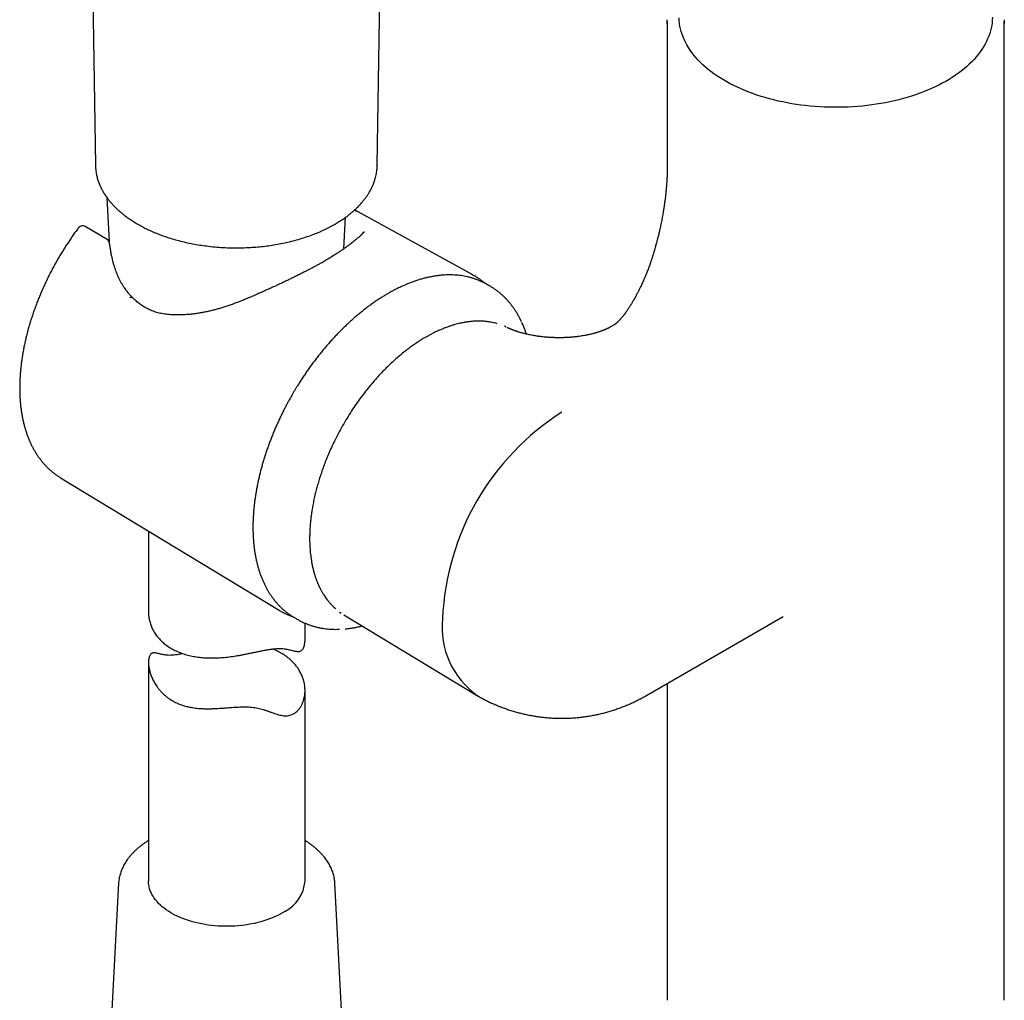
# Model space of a CAD drawing. Header units: millimetres. Extents: x 8 to 1020, y 12 to 2158.
# Tile 10 of 23: x 780 to 875, y 649 to 743. Entities that reach past the tile are written whole.
import ezdxf

# ---------------------------------------------------------------- set-up
doc = ezdxf.new("R2010")
doc.units = ezdxf.units.MM

msp = doc.modelspace()

# ---------------------------------------------------------------- linework, layer by layer
at = {"color": 7, "linetype": 'Continuous', "lineweight": 30}
for p, q in [((814.63, 729.126), (816.124, 831.535)), ((786.527, 803.938), (787.619, 729.127)), ((842.413, 742.874), (842.413, 728.911)), ((874.713, 649.26), (874.713, 742.874)), ((814.627, 729.126), (814.625, 729.091)), ((788.712, 726.02), (788.937, 721.772)), ((823.777, 718.602), (812.456, 724.819)), ((811.436, 721.103), (811.596, 724.122)), ((788.733, 722.002), (786.645, 723.236)), ((824.989, 717.76), (824.805, 717.857)), ((825.29, 717.594), (824.989, 717.76)), ((826.836, 713.679), (826.828, 713.683)), ((826.974, 713.596), (826.829, 713.682)), ((828.481, 714.038), (828.484, 714.033)), ((837.324, 713.807), (836.92, 713.574)), ((837.327, 713.803), (837.323, 713.8)), ((819.832, 712.932), (819.279, 712.629)), ((830.744, 712.635), (830.738, 712.635)), ((833.851, 712.691), (833.819, 712.687)), ((784.269, 699.163), (805.223, 686.462)), ((792.704, 694.05), (792.704, 686.297)), ((811.01, 686.279), (811.178, 686.186)), ((811.413, 686.034), (824.125, 678.329)), ((806.558, 685.833), (806.852, 685.655)), ((807.704, 683.635), (807.704, 685.219)), ((840.373, 678.27), (853.507, 685.853)), ((811.56, 684.674), (811.54, 684.672)), ((792.704, 681.469), (792.704, 660.501)), ((842.413, 679.448), (842.413, 649.26)), ((807.704, 660.501), (807.704, 678.756)), ((789.838, 660.294), (788.582, 636.636)), ((789.839, 660.301), (789.838, 660.294)), ((811.826, 636.636), (810.57, 660.294)), ((810.57, 660.287), (810.57, 660.294))]:
    msp.add_line(p, q, dxfattribs=at)
at = {"color": 7, "linetype": 'Continuous', "lineweight": 30, "flags": 128}
for points in [[(842.416, 742.692), (842.414, 742.771), (842.416, 743.043)], [(873.572, 743.286), (873.563, 743.023), (873.541, 742.76), (873.504, 742.498), (873.454, 742.237), (873.391, 741.976), (873.313, 741.717), (873.222, 741.46), (873.118, 741.204), (873, 740.95), (872.869, 740.698), (872.724, 740.448), (872.567, 740.202), (872.396, 739.958), (872.213, 739.717), (872.018, 739.479), (871.81, 739.245), (871.589, 739.015), (871.357, 738.789), (871.113, 738.567), (870.858, 738.349), (870.591, 738.136), (870.313, 737.928), (870.024, 737.724), (869.724, 737.526), (869.415, 737.333), (869.095, 737.146), (868.766, 736.964), (868.427, 736.788), (868.079, 736.619), (867.722, 736.455), (867.357, 736.298), (866.984, 736.147), (866.603, 736.003), (866.215, 735.865), (865.82, 735.735), (865.418, 735.611), (865.009, 735.494), (864.595, 735.385), (864.175, 735.283), (863.75, 735.188), (863.32, 735.101), (862.886, 735.022), (862.448, 734.95), (862.006, 734.886), (861.561, 734.829), (861.113, 734.781), (860.663, 734.74), (860.211, 734.707), (859.758, 734.682), (859.303, 734.665), (858.848, 734.656), (858.392, 734.655), (857.937, 734.662), (857.482, 734.677), (857.028, 734.7), (856.576, 734.731), (856.125, 734.77), (855.677, 734.816), (855.231, 734.871), (854.789, 734.933), (854.35, 735.003), (853.914, 735.081), (853.484, 735.166), (853.057, 735.259), (852.636, 735.359), (852.22, 735.466), (851.81, 735.581), (851.407, 735.703), (851.01, 735.832), (850.62, 735.968), (850.237, 736.11), (849.862, 736.259), (849.494, 736.415), (849.136, 736.577), (848.786, 736.745), (848.445, 736.92), (848.113, 737.1), (847.791, 737.286), (847.478, 737.477), (847.176, 737.674), (846.885, 737.876), (846.604, 738.084), (846.335, 738.296), (846.076, 738.512), (845.829, 738.733), (845.594, 738.958), (845.371, 739.187), (845.16, 739.421), (844.961, 739.657), (844.775, 739.897), (844.601, 740.14), (844.44, 740.386), (844.293, 740.635), (844.158, 740.886), (844.037, 741.14), (843.929, 741.395), (843.835, 741.653), (843.754, 741.912), (843.687, 742.172), (843.633, 742.433), (843.594, 742.695), (843.568, 742.957), (843.556, 743.22)], [(874.71, 743.053), (874.713, 742.84), (874.71, 742.697)], [(823.606, 718.693), (823.83, 718.573), (823.958, 718.499)], [(806.393, 685.937), (806.484, 685.879), (806.558, 685.833)], [(805.778, 657.604), (805.557, 657.468), (805.326, 657.338), (805.085, 657.214), (804.836, 657.096), (804.578, 656.984), (804.312, 656.878), (804.038, 656.78), (803.757, 656.688), (803.469, 656.603), (803.176, 656.526), (802.877, 656.456), (802.573, 656.393), (802.265, 656.338), (801.952, 656.291), (801.637, 656.251), (801.319, 656.219), (800.999, 656.196), (800.677, 656.18), (800.355, 656.172), (800.032, 656.172), (799.71, 656.181), (799.388, 656.197), (799.068, 656.221), (798.75, 656.253), (798.435, 656.293), (798.123, 656.341), (797.815, 656.397), (797.511, 656.46), (797.213, 656.531), (796.92, 656.609), (796.633, 656.694), (796.352, 656.786), (796.079, 656.885), (795.813, 656.991), (795.556, 657.103), (795.307, 657.222), (795.067, 657.346), (794.837, 657.477), (794.616, 657.613), (794.406, 657.755), (794.207, 657.901), (794.019, 658.052), (793.842, 658.208), (793.677, 658.368), (793.524, 658.533), (793.384, 658.7), (793.256, 658.871), (793.141, 659.045), (793.039, 659.222), (792.95, 659.401), (792.875, 659.583), (792.813, 659.765), (792.765, 659.95), (792.731, 660.135), (792.711, 660.321), (792.704, 660.501)], [(842.413, 649.26), (842.414, 649.158), (842.416, 649.09)], [(874.71, 649.08), (874.713, 649.226), (874.713, 649.26)]]:
    msp.add_lwpolyline(points, dxfattribs=at)
at = {"color": 7, "linetype": 'Continuous', "lineweight": 30}
for centre, radius, start, end in [((786.391, 722.805), 0.5, 59.4351, 137.49325), ((788.479, 721.572), 0.5, 6.7688, 59.4351), ((788.536, 721.217), 0.5, 8.15266, 11.49547), ((788.576, 720.962), 0.5, 8.58566, 9.50375), ((791.653, 715.361), 0.5, 52.98593, 55.56674), ((795.144, 714.275), 0.5, 87.02071, 89.44546), ((845.657, 684.545), 24.803, 122.58622, 177.41378), ((808.432, 691.755), 6.19, 236.85635, 240.67973), ((828.884, 684.833), 8.049, 174.06847, 234.61915), ((804.123, 660.793), 3.593, 297.42258, 355.33406)]:
    msp.add_arc(centre, radius, start, end, dxfattribs=at)
for points, knots in [([(787.619, 729.127), (787.621, 729.062), (787.626, 728.923), (787.644, 728.722), (787.669, 728.515), (787.702, 728.307), (787.746, 728.092), (787.799, 727.879), (787.857, 727.683), (787.918, 727.504), (787.977, 727.348), (788.034, 727.209), (788.084, 727.095), (788.124, 727.01), (788.156, 726.943), (788.186, 726.882), (788.224, 726.808), (788.272, 726.717), (788.338, 726.598), (788.422, 726.454), (788.522, 726.295), (788.626, 726.139), (788.732, 725.99), (788.828, 725.861), (788.91, 725.757), (788.973, 725.679), (789.026, 725.615), (789.065, 725.568), (789.097, 725.531), (789.133, 725.49), (789.184, 725.431), (789.259, 725.348), (789.357, 725.243), (789.481, 725.115), (789.631, 724.967), (789.812, 724.798), (790.025, 724.61), (790.273, 724.405), (790.56, 724.184), (790.889, 723.949), (791.261, 723.702), (791.535, 723.539), (791.678, 723.455)], [0, 0, 0, 0, 0.025425, 0.054193, 0.086414, 0.120957, 0.155504, 0.189997, 0.224436, 0.251399, 0.277962, 0.301058, 0.320001, 0.334793, 0.343533, 0.352943, 0.365174, 0.380223, 0.398091, 0.424695, 0.451926, 0.478406, 0.504136, 0.529116, 0.545042, 0.559059, 0.570241, 0.578587, 0.584105, 0.590075, 0.600867, 0.615921, 0.635234, 0.658804, 0.686627, 0.718699, 0.755014, 0.795567, 0.840351, 0.889357, 0.942577, 1, 1, 1, 1]), ([(791.678, 723.455), (791.759, 723.409), (791.914, 723.32), (792.142, 723.199), (792.357, 723.088), (792.573, 722.982), (792.802, 722.874), (793.102, 722.739), (793.484, 722.578), (793.96, 722.394), (794.51, 722.201), (795.121, 722.011), (795.78, 721.832), (796.445, 721.676), (797.114, 721.543), (797.784, 721.432), (798.496, 721.337), (799.249, 721.261), (800.047, 721.21), (800.85, 721.186), (801.663, 721.191), (802.437, 721.222), (803.17, 721.277), (803.86, 721.35), (804.549, 721.444), (805.233, 721.561), (805.903, 721.698), (806.577, 721.86), (807.247, 722.046), (807.908, 722.257), (808.451, 722.455), (808.887, 722.629), (809.217, 722.77), (809.516, 722.906), (809.748, 723.017), (809.921, 723.104), (810.047, 723.168), (810.161, 723.228), (810.276, 723.29), (810.407, 723.362), (810.561, 723.449), (810.739, 723.553), (811.007, 723.717), (811.356, 723.944), (811.771, 724.243), (812.12, 724.521), (812.398, 724.762), (812.602, 724.952), (812.779, 725.126), (812.934, 725.288), (813.078, 725.446), (813.229, 725.621), (813.392, 725.822), (813.565, 726.055), (813.734, 726.304), (813.874, 726.533), (813.985, 726.731), (814.068, 726.892), (814.137, 727.035), (814.201, 727.176), (814.265, 727.331), (814.335, 727.515), (814.404, 727.723), (814.468, 727.947), (814.522, 728.178), (814.567, 728.415), (814.6, 728.652), (814.622, 728.888), (814.627, 729.048), (814.63, 729.126)], [0, 0, 0, 0, 0.010829, 0.020573, 0.029283, 0.038087, 0.047461, 0.057404, 0.074178, 0.092355, 0.111936, 0.135334, 0.158487, 0.181313, 0.203812, 0.225986, 0.247835, 0.273627, 0.299014, 0.324577, 0.350465, 0.376679, 0.398776, 0.421101, 0.443655, 0.46644, 0.489185, 0.511515, 0.536028, 0.560017, 0.583485, 0.597071, 0.610407, 0.622518, 0.633087, 0.639009, 0.644306, 0.648978, 0.653543, 0.659207, 0.666018, 0.673978, 0.682979, 0.702782, 0.723502, 0.745127, 0.758378, 0.770413, 0.781231, 0.790839, 0.80017, 0.809877, 0.822084, 0.83565, 0.85009, 0.86419, 0.874151, 0.883132, 0.890878, 0.897891, 0.906303, 0.916352, 0.928039, 0.94019, 0.952781, 0.965055, 0.977014, 0.988662, 1, 1, 1, 1]), ([(842.413, 728.911), (842.413, 728.872), (842.413, 728.802), (842.412, 728.706), (842.411, 728.634), (842.41, 728.577), (842.41, 728.527), (842.408, 728.448), (842.405, 728.34), (842.401, 728.198), (842.395, 728.052), (842.389, 727.897), (842.381, 727.75), (842.374, 727.618), (842.367, 727.509), (842.36, 727.403), (842.352, 727.289), (842.343, 727.172), (842.334, 727.064), (842.324, 726.939), (842.311, 726.79), (842.295, 726.622), (842.277, 726.451), (842.262, 726.305), (842.243, 726.139), (842.222, 725.966), (842.201, 725.798), (842.179, 725.625), (842.155, 725.453), (842.132, 725.29), (842.107, 725.125), (842.081, 724.954), (842.051, 724.765), (842.017, 724.563), (841.978, 724.341), (841.934, 724.1), (841.886, 723.848), (841.836, 723.594), (841.784, 723.346), (841.733, 723.108), (841.684, 722.891), (841.639, 722.695), (841.594, 722.503), (841.544, 722.3), (841.483, 722.058), (841.437, 721.883), (841.411, 721.782)], [0, 0, 0, 0, 0.019083, 0.034505, 0.046198, 0.054271, 0.061808, 0.070008, 0.091722, 0.113142, 0.13696, 0.159989, 0.185249, 0.204721, 0.220349, 0.235134, 0.252703, 0.271635, 0.287383, 0.301254, 0.326997, 0.353332, 0.374841, 0.401153, 0.424417, 0.445847, 0.469496, 0.495053, 0.519179, 0.541733, 0.56279, 0.587543, 0.612482, 0.639955, 0.669941, 0.702404, 0.736516, 0.770045, 0.802541, 0.8335, 0.862101, 0.88599, 0.909119, 0.935163, 0.962653, 1, 1, 1, 1]), ([(812.456, 724.818), (812.554, 724.764), (812.657, 724.707), (812.747, 724.656), (812.751, 724.653)], [0, 0, 0, 0, 0.954987, 1, 1, 1, 1]), ([(785.952, 723.058), (785.866, 722.941), (785.687, 722.7), (785.422, 722.326), (785.156, 721.938), (784.895, 721.546), (784.64, 721.149), (784.392, 720.747), (784.149, 720.342), (783.912, 719.932), (783.682, 719.519), (783.459, 719.103), (783.242, 718.684), (783.032, 718.262), (782.829, 717.838), (782.633, 717.412), (782.445, 716.984), (782.263, 716.554), (782.09, 716.123), (781.924, 715.691), (781.766, 715.258), (781.616, 714.825), (781.474, 714.391), (781.34, 713.958), (781.214, 713.525), (781.096, 713.093), (780.987, 712.661), (780.887, 712.231), (780.795, 711.803), (780.711, 711.376), (780.637, 710.952), (780.571, 710.53), (780.514, 710.11), (780.466, 709.694), (780.427, 709.28), (780.397, 708.87), (780.376, 708.464), (780.364, 708.062), (780.362, 707.664), (780.368, 707.271), (780.384, 706.883), (780.41, 706.499), (780.444, 706.122), (780.488, 705.75), (780.541, 705.384), (780.604, 705.024), (780.675, 704.671), (780.756, 704.324), (780.846, 703.985), (780.946, 703.654), (781.054, 703.33), (781.171, 703.014), (781.298, 702.706), (781.433, 702.407), (781.576, 702.116), (781.728, 701.835), (781.889, 701.563), (782.058, 701.301), (782.234, 701.048), (782.419, 700.805), (782.611, 700.572), (782.811, 700.349), (783.018, 700.136), (783.232, 699.934), (783.452, 699.743), (783.68, 699.561), (783.914, 699.391), (784.111, 699.259), (784.232, 699.187), (784.27, 699.164)], [0, 0, 0, 0, 0.014053, 0.029183, 0.044312, 0.059439, 0.074564, 0.089689, 0.104813, 0.119937, 0.135061, 0.150185, 0.16531, 0.180436, 0.195564, 0.210693, 0.225824, 0.240958, 0.256095, 0.271235, 0.286378, 0.301525, 0.316677, 0.331832, 0.346993, 0.362159, 0.37733, 0.392506, 0.407688, 0.422877, 0.438071, 0.453272, 0.468479, 0.483692, 0.498911, 0.514135, 0.529365, 0.5446, 0.559839, 0.575082, 0.590327, 0.605572, 0.620817, 0.636058, 0.651294, 0.666522, 0.68174, 0.696943, 0.71213, 0.727295, 0.742435, 0.757546, 0.772624, 0.787664, 0.802663, 0.817618, 0.832525, 0.847381, 0.862186, 0.876939, 0.891639, 0.906289, 0.92089, 0.935446, 0.949961, 0.964441, 0.978892, 0.993321, 1, 1, 1, 1]), ([(786.022, 723.141), (786.006, 723.125), (785.981, 723.099), (785.961, 723.069), (785.953, 723.058)], [0, 0, 0, 0, 0.627757, 1, 1, 1, 1]), ([(813.273, 722.732), (813.273, 722.726), (813.273, 722.712), (813.267, 722.687), (813.255, 722.655), (813.236, 722.617), (813.208, 722.571), (813.17, 722.518), (813.121, 722.46), (813.072, 722.407), (813.035, 722.372), (813.022, 722.36)], [0, 0, 0, 0, 0.112255, 0.244672, 0.365665, 0.478848, 0.598951, 0.714143, 0.827157, 0.939449, 1, 1, 1, 1]), ([(813.389, 722.705), (813.385, 722.702), (813.366, 722.69), (813.326, 722.651), (813.227, 722.555), (813.079, 722.41), (812.863, 722.211), (812.601, 721.984), (812.281, 721.724), (811.928, 721.453), (811.658, 721.26), (811.524, 721.164)], [0, 0, 0, 0, 0.004107, 0.020094, 0.08371, 0.210914, 0.338104, 0.503513, 0.669148, 0.834703, 1, 1, 1, 1]), ([(841.413, 721.79), (841.393, 721.716), (841.356, 721.577), (841.303, 721.385), (841.259, 721.225), (841.222, 721.096), (841.193, 720.994), (841.168, 720.911), (841.14, 720.815), (841.105, 720.697), (841.06, 720.548), (841.015, 720.404), (840.974, 720.275), (840.941, 720.171), (840.908, 720.071), (840.872, 719.96), (840.83, 719.836), (840.785, 719.705), (840.728, 719.54), (840.658, 719.347), (840.577, 719.129), (840.5, 718.929), (840.44, 718.775), (840.394, 718.663), (840.361, 718.58), (840.323, 718.488), (840.279, 718.384), (840.229, 718.267), (840.179, 718.151), (840.11, 717.995), (840.007, 717.765), (839.872, 717.479), (839.728, 717.185), (839.588, 716.911), (839.434, 716.619), (839.293, 716.364), (839.175, 716.157), (839.094, 716.019), (839.014, 715.885), (838.93, 715.747), (838.84, 715.602), (838.753, 715.466), (838.675, 715.345), (838.601, 715.234), (838.539, 715.143), (838.488, 715.07), (838.444, 715.008), (838.404, 714.952), (838.371, 714.908), (838.345, 714.872), (838.315, 714.832), (838.291, 714.801), (838.277, 714.782)], [0, 0, 0, 0, 0.030223, 0.056251, 0.078104, 0.095799, 0.109351, 0.119898, 0.13025, 0.149064, 0.169219, 0.192284, 0.209308, 0.223349, 0.23606, 0.25158, 0.26981, 0.288486, 0.307122, 0.339171, 0.369968, 0.398838, 0.423479, 0.434113, 0.445556, 0.457934, 0.472281, 0.488812, 0.506286, 0.520168, 0.553404, 0.600482, 0.637267, 0.673158, 0.712347, 0.756127, 0.777985, 0.79743, 0.8136, 0.834003, 0.856084, 0.875678, 0.893515, 0.910471, 0.927291, 0.937332, 0.948819, 0.961062, 0.968643, 0.975035, 0.985019, 1, 1, 1, 1]), ([(789.027, 721.317), (789.023, 721.334), (789.003, 721.424), (788.986, 721.529), (788.978, 721.616), (788.976, 721.631)], [0, 0, 0, 0, 0.171316, 0.858632, 1, 1, 1, 1]), ([(789.069, 721.045), (789.067, 721.057), (789.052, 721.138), (789.041, 721.22), (789.032, 721.288)], [0, 0, 0, 0, 0.15687, 1, 1, 1, 1]), ([(791.224, 716.372), (791.211, 716.385), (791.129, 716.464), (790.99, 716.611), (790.813, 716.808), (790.65, 717.007), (790.499, 717.211), (790.349, 717.431), (790.204, 717.663), (790.063, 717.91), (789.93, 718.166), (789.805, 718.431), (789.688, 718.704), (789.579, 718.986), (789.478, 719.277), (789.386, 719.576), (789.301, 719.884), (789.225, 720.2), (789.157, 720.526), (789.105, 720.805), (789.08, 720.978), (789.071, 721.037)], [0, 0, 0, 0, 0.011842, 0.0702967, 0.1243248, 0.1745237, 0.2277535, 0.2789486, 0.334718, 0.390621, 0.4467659, 0.5032472, 0.559917, 0.6168301, 0.6741229, 0.7318614, 0.7901083, 0.8489227, 0.9083592, 0.9684676, 1, 1, 1, 1]), ([(811.524, 721.164), (811.435, 721.102), (811.257, 720.978), (810.965, 720.784), (810.656, 720.584), (810.141, 720.264), (809.735, 720.011), (809.44, 719.828)], [0, 0, 0, 0, 0.148898, 0.298126, 0.448358, 0.598916, 1, 1, 1, 1]), ([(809.562, 719.904), (809.523, 719.882), (809.393, 719.809), (809.163, 719.683), (808.874, 719.526), (808.579, 719.368), (808.277, 719.208), (807.97, 719.048), (807.655, 718.887), (807.333, 718.723), (807.005, 718.558), (806.671, 718.393), (806.334, 718.228), (805.994, 718.063), (805.651, 717.9), (805.304, 717.736), (804.951, 717.571), (804.593, 717.406), (804.231, 717.241), (803.866, 717.076), (803.498, 716.912), (803.165, 716.765), (802.954, 716.674), (802.867, 716.636)], [0, 0, 0, 0, 0.0203765, 0.0681029, 0.1159927, 0.1641278, 0.2120372, 0.2600701, 0.3086695, 0.3577265, 0.4071255, 0.4567418, 0.5064436, 0.5560653, 0.6055041, 0.6551613, 0.7056035, 0.7564603, 0.8076938, 0.8592592, 0.9111074, 0.9631846, 1, 1, 1, 1]), ([(824.795, 717.861), (824.737, 717.89), (824.594, 717.962), (824.359, 718.065), (824.091, 718.17), (823.816, 718.264), (823.535, 718.347), (823.247, 718.418), (822.954, 718.478), (822.654, 718.526), (822.349, 718.563), (822.038, 718.587), (821.722, 718.599), (821.401, 718.599), (821.075, 718.587), (820.745, 718.562), (820.41, 718.524), (820.072, 718.474), (819.73, 718.412), (819.384, 718.337), (819.036, 718.249), (818.685, 718.148), (818.331, 718.036), (817.976, 717.91), (817.618, 717.773), (817.272, 717.628), (816.924, 717.472), (816.589, 717.312), (816.241, 717.135), (815.904, 716.953), (815.568, 716.762), (815.245, 716.568), (814.922, 716.366), (814.6, 716.155), (814.279, 715.935), (813.959, 715.707), (813.64, 715.47), (813.323, 715.225), (813.007, 714.972), (812.693, 714.711), (812.382, 714.443), (812.072, 714.167), (811.765, 713.883), (811.461, 713.593), (811.159, 713.295), (810.86, 712.991), (810.565, 712.68), (810.272, 712.363), (809.983, 712.039), (809.698, 711.71), (809.417, 711.375), (809.14, 711.035), (808.868, 710.69), (808.6, 710.34), (808.337, 709.987), (808.08, 709.63), (807.828, 709.27), (807.585, 708.911), (807.352, 708.557), (807.137, 708.222), (806.954, 707.928), (806.793, 707.664), (806.644, 707.415), (806.543, 707.241), (806.493, 707.154)], [0, 0, 0, 0, 0.011334, 0.027987, 0.044703, 0.061485, 0.078337, 0.095262, 0.112263, 0.129341, 0.146496, 0.163727, 0.181033, 0.198411, 0.215857, 0.233368, 0.25094, 0.268567, 0.286244, 0.303968, 0.321732, 0.339534, 0.357367, 0.375229, 0.393117, 0.411026, 0.427118, 0.445014, 0.461107, 0.47903, 0.495119, 0.511207, 0.527293, 0.543375, 0.559454, 0.575529, 0.5916, 0.607667, 0.623729, 0.639786, 0.655838, 0.671884, 0.687925, 0.70396, 0.719987, 0.736008, 0.75202, 0.768023, 0.784015, 0.799995, 0.81596, 0.831906, 0.847828, 0.863719, 0.879566, 0.895351, 0.91104, 0.926568, 0.941791, 0.956317, 0.969103, 0.978599, 0.989325, 1, 1, 1, 1]), ([(824.96, 717.768), (824.921, 717.803), (824.81, 717.902), (824.619, 718.053), (824.389, 718.223), (824.172, 718.37), (824.028, 718.456), (823.967, 718.493)], [0, 0, 0, 0, 0.126856, 0.359453, 0.591783, 0.823905, 1, 1, 1, 1]), ([(828.44, 714.123), (828.412, 714.183), (828.339, 714.339), (828.211, 714.582), (828.059, 714.852), (827.899, 715.114), (827.73, 715.367), (827.554, 715.612), (827.37, 715.848), (827.179, 716.074), (826.98, 716.292), (826.773, 716.5), (826.559, 716.699), (826.338, 716.888), (826.11, 717.067), (825.875, 717.237), (825.632, 717.395), (825.438, 717.514), (825.322, 717.576), (825.292, 717.592)], [0, 0, 0, 0, 0.039476, 0.102401, 0.165245, 0.228005, 0.290681, 0.353275, 0.415793, 0.478244, 0.540642, 0.603002, 0.665345, 0.727694, 0.790077, 0.852522, 0.915062, 0.977729, 1, 1, 1, 1]), ([(791.222, 716.369), (791.208, 716.381), (791.179, 716.406), (791.121, 716.428), (791.054, 716.436), (790.98, 716.429), (790.927, 716.413), (790.901, 716.404)], [0, 0, 0, 0, 0.187584, 0.390688, 0.593792, 0.796896, 1, 1, 1, 1]), ([(791.936, 715.774), (791.882, 715.812), (791.766, 715.893), (791.595, 716.029), (791.416, 716.186), (791.292, 716.301), (791.228, 716.367), (791.223, 716.371)], [0, 0, 0, 0, 0.213094, 0.456604, 0.711014, 0.981079, 1, 1, 1, 1]), ([(802.867, 716.636), (802.841, 716.625), (802.685, 716.554), (802.396, 716.429), (802.001, 716.263), (801.606, 716.103), (801.209, 715.95), (800.812, 715.804), (800.416, 715.665), (800.023, 715.535), (799.633, 715.415), (799.247, 715.304), (798.866, 715.203), (798.49, 715.112), (798.119, 715.031), (797.754, 714.961), (797.395, 714.901), (797.042, 714.851), (796.696, 714.813), (796.356, 714.785), (796.025, 714.767), (795.701, 714.761), (795.417, 714.763), (795.242, 714.772), (795.171, 714.776)], [0, 0, 0, 0, 0.009825, 0.06062, 0.111486, 0.162207, 0.21288, 0.263822, 0.314465, 0.364742, 0.414597, 0.463982, 0.512859, 0.561197, 0.608978, 0.656189, 0.702829, 0.748904, 0.794428, 0.83942, 0.883915, 0.927393, 0.970634, 1, 1, 1, 1]), ([(795.149, 714.775), (795.133, 714.775), (795.018, 714.775), (794.811, 714.784), (794.529, 714.804), (794.257, 714.837), (793.993, 714.88), (793.738, 714.933), (793.493, 714.997), (793.256, 715.072), (793.027, 715.157), (792.803, 715.253), (792.586, 715.36), (792.375, 715.477), (792.172, 715.606), (792.032, 715.701), (791.961, 715.756), (791.954, 715.762)], [0, 0, 0, 0, 0.013921, 0.095644, 0.175794, 0.254542, 0.332061, 0.408526, 0.483823, 0.556805, 0.62987, 0.702725, 0.775364, 0.84778, 0.919971, 0.991936, 1, 1, 1, 1]), ([(838.273, 714.777), (838.265, 714.766), (838.231, 714.722), (838.17, 714.647), (838.098, 714.558), (838.035, 714.484), (837.968, 714.407), (837.908, 714.339), (837.857, 714.284), (837.812, 714.237), (837.762, 714.185), (837.706, 714.129), (837.651, 714.075), (837.605, 714.032), (837.567, 713.998), (837.532, 713.967), (837.492, 713.933), (837.456, 713.903), (837.424, 713.878), (837.398, 713.858), (837.378, 713.843), (837.361, 713.831), (837.351, 713.824), (837.344, 713.82), (837.34, 713.817), (837.337, 713.815), (837.334, 713.813), (837.331, 713.811), (837.328, 713.81), (837.326, 713.808), (837.325, 713.808), (837.325, 713.807)], [0, 0, 0, 0, 0.011092, 0.046512, 0.086016, 0.130171, 0.168202, 0.205602, 0.236952, 0.26422, 0.292435, 0.340855, 0.38804, 0.426608, 0.460012, 0.496408, 0.54141, 0.590453, 0.63893, 0.687307, 0.729148, 0.771065, 0.813627, 0.830528, 0.847522, 0.864436, 0.881199, 0.898158, 0.922236, 0.956166, 1, 1, 1, 1]), ([(838.273, 714.777), (838.274, 714.779), (838.275, 714.781), (838.277, 714.782), (838.277, 714.782)], [0, 0, 0, 0, 0.960661, 1, 1, 1, 1]), ([(826.108, 713.923), (826.026, 713.947), (825.875, 713.991), (825.645, 714.041), (825.429, 714.082), (825.223, 714.112), (825.042, 714.133), (824.899, 714.146), (824.792, 714.153), (824.715, 714.158), (824.648, 714.161), (824.574, 714.164), (824.485, 714.166), (824.376, 714.168), (824.249, 714.167), (824.106, 714.164), (823.954, 714.157), (823.805, 714.148), (823.663, 714.136), (823.525, 714.122), (823.391, 714.106), (823.262, 714.089), (823.143, 714.071), (823.029, 714.052), (822.899, 714.029), (822.74, 713.999), (822.543, 713.956), (822.312, 713.901), (822.047, 713.829), (821.766, 713.745), (821.473, 713.648), (821.171, 713.538), (820.845, 713.409), (820.494, 713.256), (820.152, 713.097), (819.927, 712.98), (819.828, 712.929)], [0, 0, 0, 0, 0.045366, 0.083731, 0.123233, 0.159957, 0.191102, 0.21667, 0.232847, 0.245582, 0.255164, 0.266762, 0.282286, 0.299804, 0.320566, 0.34457, 0.369962, 0.394014, 0.416701, 0.438024, 0.459903, 0.480131, 0.49871, 0.51564, 0.533721, 0.559046, 0.589453, 0.624938, 0.6655, 0.711135, 0.753036, 0.798456, 0.847392, 0.89984, 0.955798, 1, 1, 1, 1]), ([(830.744, 712.633), (830.662, 712.64), (830.509, 712.655), (830.312, 712.678), (830.154, 712.698), (830.019, 712.717), (829.875, 712.738), (829.708, 712.765), (829.505, 712.8), (829.288, 712.842), (829.08, 712.886), (828.918, 712.922), (828.784, 712.954), (828.663, 712.985), (828.53, 713.02), (828.388, 713.059), (828.245, 713.101), (828.116, 713.141), (828.012, 713.174), (827.93, 713.201), (827.86, 713.226), (827.79, 713.25), (827.716, 713.277), (827.643, 713.304), (827.578, 713.329), (827.52, 713.351), (827.464, 713.374), (827.399, 713.401), (827.331, 713.43), (827.274, 713.455), (827.229, 713.476), (827.194, 713.492), (827.162, 713.507), (827.131, 713.522), (827.104, 713.535), (827.088, 713.543), (827.082, 713.546)], [0, 0, 0, 0, 0.046702, 0.087374, 0.115111, 0.140406, 0.168287, 0.203038, 0.244559, 0.297829, 0.344643, 0.385034, 0.411583, 0.441485, 0.474787, 0.511547, 0.551404, 0.587674, 0.616387, 0.639707, 0.659897, 0.682059, 0.70721, 0.733581, 0.758551, 0.777564, 0.798879, 0.827953, 0.860303, 0.889699, 0.9107, 0.930103, 0.947996, 0.964745, 0.988116, 1, 1, 1, 1]), ([(828.918, 712.923), (828.886, 713.019), (828.816, 713.226), (828.697, 713.536), (828.585, 713.81), (828.51, 713.972), (828.483, 714.031)], [0, 0, 0, 0, 0.2510677, 0.5414724, 0.8319771, 1, 1, 1, 1]), ([(836.92, 713.574), (836.912, 713.569), (836.897, 713.56), (836.876, 713.549), (836.86, 713.54), (836.845, 713.532), (836.827, 713.523), (836.804, 713.511), (836.78, 713.498), (836.757, 713.487), (836.738, 713.477), (836.716, 713.466), (836.687, 713.452), (836.646, 713.433), (836.594, 713.409), (836.542, 713.385), (836.495, 713.365), (836.446, 713.344), (836.392, 713.322), (836.337, 713.3), (836.281, 713.278), (836.219, 713.254), (836.149, 713.228), (836.075, 713.202), (836.001, 713.176), (835.918, 713.148), (835.817, 713.115), (835.696, 713.077), (835.572, 713.041), (835.456, 713.008), (835.323, 712.972), (835.155, 712.929), (834.955, 712.882), (834.764, 712.841), (834.568, 712.802), (834.358, 712.764), (834.115, 712.725), (833.932, 712.698), (833.829, 712.685), (833.82, 712.684)], [0, 0, 0, 0, 0.0270831, 0.0478419, 0.0623198, 0.0739394, 0.0890625, 0.1078135, 0.1300626, 0.1468244, 0.1588314, 0.1714057, 0.1901567, 0.213407, 0.2436936, 0.2749001, 0.2948684, 0.3134595, 0.3388955, 0.3634319, 0.3808699, 0.4042735, 0.4310029, 0.4551677, 0.478531, 0.5025968, 0.5325412, 0.5669168, 0.6014032, 0.6326264, 0.6609966, 0.7110852, 0.7579727, 0.8031033, 0.8421008, 0.8870822, 0.9378995, 0.9944338, 1, 1, 1, 1]), ([(819.279, 712.629), (819.199, 712.582), (819.049, 712.494), (818.838, 712.365), (818.651, 712.247), (818.478, 712.134), (818.305, 712.018), (818.124, 711.893), (817.876, 711.718), (817.556, 711.482), (817.157, 711.172), (816.735, 710.825), (816.293, 710.44), (815.837, 710.019), (815.372, 709.564), (814.905, 709.078), (814.437, 708.564), (813.971, 708.02), (813.508, 707.446), (813.049, 706.844), (812.598, 706.213), (812.155, 705.554), (811.723, 704.868), (811.304, 704.155), (810.9, 703.418), (810.542, 702.714), (810.227, 702.048), (809.957, 701.435), (809.708, 700.83), (809.483, 700.242), (809.282, 699.677), (809.105, 699.134), (808.948, 698.616), (808.81, 698.119), (808.679, 697.602), (808.559, 697.071), (808.451, 696.531), (808.365, 696.027), (808.301, 695.588), (808.254, 695.209), (808.221, 694.891), (808.196, 694.604), (808.18, 694.37), (808.169, 694.185), (808.162, 694.04), (808.156, 693.899), (808.151, 693.741), (808.147, 693.547), (808.145, 693.315), (808.148, 693.053), (808.157, 692.766), (808.172, 692.464), (808.195, 692.151), (808.226, 691.839), (808.264, 691.532), (808.311, 691.22), (808.367, 690.904), (808.434, 690.585), (808.51, 690.272), (808.595, 689.966), (808.689, 689.668), (808.789, 689.383), (808.889, 689.128), (808.983, 688.907), (809.069, 688.719), (809.149, 688.556), (809.222, 688.415), (809.288, 688.294), (809.355, 688.177), (809.428, 688.054), (809.514, 687.916), (809.616, 687.761), (809.737, 687.589), (809.88, 687.399), (810.048, 687.195), (810.248, 686.974), (810.446, 686.774), (810.587, 686.651), (810.642, 686.602)], [0, 0, 0, 0, 0.009526, 0.017929, 0.025208, 0.031783, 0.038675, 0.045932, 0.053553, 0.068472, 0.084615, 0.101981, 0.120073, 0.139252, 0.158953, 0.17906, 0.199575, 0.220497, 0.241826, 0.263562, 0.285707, 0.308259, 0.33122, 0.354589, 0.378367, 0.402555, 0.421806, 0.44119, 0.46005, 0.478283, 0.495889, 0.51257, 0.528647, 0.544118, 0.558985, 0.577031, 0.594097, 0.610183, 0.625289, 0.636471, 0.646998, 0.656494, 0.664879, 0.67028, 0.675093, 0.679395, 0.684575, 0.691146, 0.699108, 0.708463, 0.718263, 0.72921, 0.740547, 0.751906, 0.763287, 0.774691, 0.787157, 0.79965, 0.81217, 0.824716, 0.837289, 0.849843, 0.861551, 0.871275, 0.880033, 0.887824, 0.894648, 0.900505, 0.905844, 0.912295, 0.919451, 0.927619, 0.937135, 0.948, 0.960214, 0.973779, 0.989618, 1, 1, 1, 1]), ([(833.853, 712.688), (833.791, 712.681), (833.678, 712.666), (833.525, 712.65), (833.405, 712.638), (833.31, 712.63), (833.212, 712.621), (833.093, 712.612), (832.964, 712.603), (832.835, 712.596), (832.705, 712.589), (832.552, 712.583), (832.38, 712.578), (832.201, 712.575), (832.031, 712.575), (831.871, 712.576), (831.72, 712.578), (831.572, 712.582), (831.444, 712.587), (831.331, 712.592), (831.236, 712.597), (831.146, 712.602), (831.072, 712.607), (831.002, 712.612), (830.914, 712.618), (830.822, 712.625), (830.759, 712.631), (830.738, 712.633)], [0, 0, 0, 0, 0.0626381, 0.1136935, 0.1531937, 0.1812085, 0.2070419, 0.2487325, 0.2954453, 0.3313273, 0.3716009, 0.4184775, 0.4765762, 0.5332117, 0.5867298, 0.6368198, 0.6840298, 0.7292346, 0.7770919, 0.8052008, 0.8376867, 0.8685982, 0.8917378, 0.9094094, 0.937352, 0.9785628, 1, 1, 1, 1]), ([(806.493, 707.154), (806.41, 707.009), (806.294, 706.806), (806.128, 706.505), (805.989, 706.249), (805.827, 705.942), (805.661, 705.618), (805.491, 705.276), (805.32, 704.921), (805.149, 704.556), (804.981, 704.182), (804.815, 703.802), (804.654, 703.415), (804.497, 703.024), (804.345, 702.629), (804.198, 702.231), (804.056, 701.83), (803.921, 701.428), (803.792, 701.023), (803.67, 700.618), (803.554, 700.211), (803.446, 699.805), (803.344, 699.398), (803.249, 698.992), (803.162, 698.587), (803.082, 698.183), (803.01, 697.78), (802.945, 697.379), (802.888, 696.98), (802.839, 696.584), (802.798, 696.19), (802.765, 695.799), (802.739, 695.411), (802.722, 695.026), (802.713, 694.645), (802.712, 694.269), (802.719, 693.896), (802.734, 693.528), (802.757, 693.164), (802.789, 692.806), (802.829, 692.452), (802.877, 692.104), (802.933, 691.762), (802.998, 691.425), (803.07, 691.095), (803.151, 690.771), (803.24, 690.453), (803.337, 690.142), (803.442, 689.838), (803.556, 689.541), (803.677, 689.252), (803.806, 688.97), (803.943, 688.695), (804.089, 688.429), (804.242, 688.171), (804.402, 687.921), (804.571, 687.68), (804.747, 687.447), (804.93, 687.223), (805.121, 687.008), (805.32, 686.802), (805.526, 686.606), (805.739, 686.419), (805.959, 686.242), (806.174, 686.082), (806.319, 685.987), (806.385, 685.943)], [0, 0, 0, 0, 0.0177713, 0.0248406, 0.0365948, 0.0487837, 0.0618506, 0.0754844, 0.0895604, 0.1039787, 0.1186683, 0.1335767, 0.1486641, 0.1639, 0.1792606, 0.194727, 0.2102838, 0.2259187, 0.2416215, 0.2573836, 0.273198, 0.2890585, 0.3049602, 0.3208985, 0.3368697, 0.3528706, 0.3688983, 0.3849503, 0.4010244, 0.4171187, 0.4332316, 0.4493614, 0.465507, 0.481667, 0.4978404, 0.5140262, 0.5302236, 0.5464316, 0.5626495, 0.5788764, 0.5951114, 0.611354, 0.6276032, 0.6438586, 0.6601192, 0.6763845, 0.6926536, 0.7089261, 0.7252011, 0.7414782, 0.7577567, 0.7740364, 0.790317, 0.8065985, 0.8228812, 0.8391657, 0.855453, 0.8717447, 0.8880426, 0.9043493, 0.920668, 0.9370023, 0.9533565, 0.9697352, 0.9861438, 1, 1, 1, 1]), ([(792.71, 686.297), (792.709, 686.221), (792.707, 686.013), (792.754, 685.668), (792.846, 685.269), (792.988, 684.868), (793.15, 684.537), (793.307, 684.274), (793.44, 684.081), (793.584, 683.893), (793.743, 683.71), (793.914, 683.532), (794.152, 683.313), (794.471, 683.06), (794.89, 682.79), (795.274, 682.592), (795.599, 682.449), (795.929, 682.322), (796.353, 682.186), (796.882, 682.059), (797.439, 681.966), (798.014, 681.907), (798.606, 681.882), (799.208, 681.89), (799.824, 681.927), (800.447, 681.992), (800.97, 682.067), (801.388, 682.136), (801.703, 682.193), (802.017, 682.253), (802.33, 682.316), (802.642, 682.38), (802.983, 682.452), (803.35, 682.529), (803.738, 682.607), (804.117, 682.678), (804.476, 682.735), (804.814, 682.776), (805.13, 682.798), (805.425, 682.8), (805.682, 682.778), (805.907, 682.743), (806.104, 682.701), (806.289, 682.656), (806.463, 682.61), (806.627, 682.568), (806.783, 682.534), (806.93, 682.512), (807.067, 682.507), (807.195, 682.524), (807.313, 682.569), (807.421, 682.647), (807.514, 682.763), (807.591, 682.915), (807.649, 683.096), (807.686, 683.306), (807.706, 683.487), (807.702, 683.603), (807.7, 683.635)], [0, 0, 0, 0, 0.01368, 0.037558, 0.061578, 0.085889, 0.111625, 0.12469, 0.137754, 0.150918, 0.164083, 0.17744, 0.190825, 0.215739, 0.241026, 0.266503, 0.279427, 0.292377, 0.316732, 0.341426, 0.366289, 0.391497, 0.416373, 0.441582, 0.466958, 0.492677, 0.518401, 0.531472, 0.544542, 0.557723, 0.570904, 0.584308, 0.597749, 0.615317, 0.633102, 0.651007, 0.669165, 0.686738, 0.704605, 0.722624, 0.740942, 0.75645, 0.772001, 0.787642, 0.803303, 0.819141, 0.834997, 0.850925, 0.866892, 0.882446, 0.898193, 0.91406, 0.930205, 0.945769, 0.961609, 0.977576, 0.993782, 1, 1, 1, 1]), ([(805.41, 686.353), (805.475, 686.318), (805.622, 686.236), (805.859, 686.12), (806.121, 686.006), (806.347, 685.917), (806.488, 685.87), (806.538, 685.854)], [0, 0, 0, 0, 0.17942, 0.410602, 0.641837, 0.873197, 1, 1, 1, 1]), ([(806.849, 685.659), (806.903, 685.626), (807.04, 685.543), (807.267, 685.421), (807.53, 685.293), (807.799, 685.176), (808.075, 685.069), (808.357, 684.974), (808.645, 684.889), (808.94, 684.817), (809.24, 684.756), (809.547, 684.706), (809.859, 684.669), (810.177, 684.643), (810.5, 684.631), (810.78, 684.628), (810.953, 684.636), (811.015, 684.638)], [0, 0, 0, 0, 0.044586, 0.113041, 0.181702, 0.250601, 0.319774, 0.389253, 0.45907, 0.529251, 0.599818, 0.670789, 0.742175, 0.813983, 0.886211, 0.958855, 1, 1, 1, 1]), ([(811.542, 684.673), (811.573, 684.676), (811.717, 684.688), (811.976, 684.721), (812.317, 684.773), (812.659, 684.837), (812.95, 684.898), (813.126, 684.943), (813.188, 684.958)], [0, 0, 0, 0, 0.058154, 0.266778, 0.474895, 0.682351, 0.888978, 1, 1, 1, 1]), ([(796.004, 682.305), (795.991, 682.302), (795.855, 682.272), (795.616, 682.227), (795.29, 682.175), (794.988, 682.144), (794.708, 682.134), (794.465, 682.147), (794.254, 682.176), (794.07, 682.212), (793.84, 682.265), (793.634, 682.32), (793.446, 682.36), (793.314, 682.378), (793.192, 682.378), (793.08, 682.357), (792.979, 682.309), (792.89, 682.228), (792.816, 682.11), (792.759, 681.956), (792.721, 681.773), (792.702, 681.563), (792.705, 681.303), (792.738, 680.992), (792.814, 680.63), (792.929, 680.257), (793.084, 679.876), (793.28, 679.497), (793.498, 679.156), (793.727, 678.857), (793.93, 678.627), (794.142, 678.416), (794.361, 678.224), (794.618, 678.027), (794.892, 677.845), (795.088, 677.738), (795.186, 677.685)], [0, 0, 0, 0, 0.003135, 0.033668, 0.063437, 0.093452, 0.123976, 0.154749, 0.18091, 0.207196, 0.23353, 0.286659, 0.313446, 0.340277, 0.367212, 0.393543, 0.420014, 0.446876, 0.474016, 0.500381, 0.526992, 0.554038, 0.581266, 0.618403, 0.655831, 0.69375, 0.731881, 0.771036, 0.810407, 0.840259, 0.870216, 0.890338, 0.917565, 0.944883, 0.972392, 1, 1, 1, 1]), ([(795.186, 677.685), (795.26, 677.647), (795.447, 677.554), (795.763, 677.424), (796.136, 677.3), (796.526, 677.2), (796.887, 677.131), (797.207, 677.086), (797.53, 677.052), (797.901, 677.028), (798.329, 677.018), (798.767, 677.023), (799.163, 677.039), (799.559, 677.062), (799.955, 677.09), (800.4, 677.124), (800.85, 677.158), (801.262, 677.183), (801.631, 677.197), (801.959, 677.2), (802.283, 677.191), (802.595, 677.168), (802.893, 677.128), (803.176, 677.075), (803.447, 677.012), (803.72, 676.936), (803.995, 676.849), (804.269, 676.754), (804.534, 676.66), (804.79, 676.569), (805.041, 676.487), (805.288, 676.417), (805.531, 676.366), (805.776, 676.339), (806.022, 676.348), (806.267, 676.394), (806.503, 676.48), (806.724, 676.603), (806.925, 676.758), (807.105, 676.942), (807.264, 677.154), (807.385, 677.362), (807.487, 677.582), (807.57, 677.811), (807.641, 678.084), (807.686, 678.368), (807.705, 678.628), (807.705, 678.858), (807.691, 679.089), (807.658, 679.353), (807.595, 679.651), (807.506, 679.948), (807.405, 680.209), (807.298, 680.438), (807.173, 680.67), (807.008, 680.932), (806.792, 681.218), (806.547, 681.492), (806.304, 681.723), (806.078, 681.911), (805.844, 682.085), (805.566, 682.269), (805.23, 682.458), (804.901, 682.619), (804.675, 682.706), (804.576, 682.745)], [0, 0, 0, 0, 0.011719, 0.029468, 0.047298, 0.065369, 0.083519, 0.095735, 0.107453, 0.125164, 0.142936, 0.160896, 0.178919, 0.191029, 0.208544, 0.226136, 0.243917, 0.261821, 0.275048, 0.288354, 0.301845, 0.315447, 0.32867, 0.341983, 0.35544, 0.36895, 0.384611, 0.400338, 0.41609, 0.431969, 0.447867, 0.463903, 0.479977, 0.496147, 0.513036, 0.530058, 0.547363, 0.564815, 0.581689, 0.59868, 0.615891, 0.633202, 0.644393, 0.661331, 0.678339, 0.695549, 0.712822, 0.724434, 0.735833, 0.753054, 0.770332, 0.787785, 0.805297, 0.817058, 0.829489, 0.848304, 0.867196, 0.886333, 0.905555, 0.918494, 0.930528, 0.948741, 0.967029, 0.985551, 1, 1, 1, 1]), ([(824.225, 678.271), (824.258, 678.252), (824.416, 678.159), (824.705, 678.002), (825.091, 677.802), (825.485, 677.613), (825.884, 677.433), (826.288, 677.265), (826.698, 677.107), (827.113, 676.96), (827.532, 676.824), (827.955, 676.7), (828.382, 676.587), (828.812, 676.486), (829.245, 676.396), (829.681, 676.318), (830.119, 676.253), (830.56, 676.199), (831.001, 676.157), (831.445, 676.128), (831.889, 676.11), (832.333, 676.105), (832.778, 676.112), (833.223, 676.131), (833.667, 676.163), (834.111, 676.207), (834.553, 676.263), (834.994, 676.331), (835.433, 676.412), (835.869, 676.505), (836.303, 676.609), (836.734, 676.726), (837.162, 676.855), (837.586, 676.995), (838.006, 677.147), (838.422, 677.311), (838.834, 677.486), (839.24, 677.673), (839.642, 677.871), (840.02, 678.069), (840.261, 678.207), (840.372, 678.271)], [0, 0, 0, 0, 0.006839, 0.032526, 0.05828, 0.084094, 0.109962, 0.13588, 0.161842, 0.187846, 0.213886, 0.239961, 0.266067, 0.292202, 0.318363, 0.344548, 0.370755, 0.396983, 0.423229, 0.449494, 0.475774, 0.50207, 0.52838, 0.554703, 0.581039, 0.607386, 0.633744, 0.660113, 0.686491, 0.712879, 0.739276, 0.765681, 0.792094, 0.818515, 0.844944, 0.87138, 0.897823, 0.924274, 0.950731, 0.977195, 1, 1, 1, 1]), ([(792.704, 664.392), (792.666, 664.369), (792.544, 664.294), (792.348, 664.161), (792.115, 663.995), (791.892, 663.824), (791.68, 663.648), (791.478, 663.467), (791.286, 663.282), (791.105, 663.093), (790.936, 662.899), (790.778, 662.702), (790.631, 662.502), (790.497, 662.298), (790.374, 662.092), (790.264, 661.884), (790.166, 661.673), (790.081, 661.46), (790.008, 661.246), (789.948, 661.031), (789.9, 660.815), (789.865, 660.598), (789.845, 660.427), (789.841, 660.328), (789.84, 660.302)], [0, 0, 0, 0, 0.022157, 0.071019, 0.11988, 0.168729, 0.217557, 0.266348, 0.315089, 0.363762, 0.412347, 0.460826, 0.509176, 0.557378, 0.605414, 0.653268, 0.700929, 0.748392, 0.795657, 0.842732, 0.889634, 0.936384, 0.98301, 1, 1, 1, 1]), ([(810.569, 660.287), (810.568, 660.32), (810.563, 660.425), (810.543, 660.603), (810.508, 660.818), (810.46, 661.033), (810.4, 661.246), (810.328, 661.459), (810.244, 661.669), (810.147, 661.878), (810.038, 662.085), (809.917, 662.289), (809.785, 662.491), (809.64, 662.69), (809.484, 662.885), (809.317, 663.078), (809.138, 663.266), (808.948, 663.451), (808.748, 663.631), (808.537, 663.807), (808.316, 663.979), (808.085, 664.145), (807.881, 664.283), (807.751, 664.363), (807.704, 664.392)], [0, 0, 0, 0, 0.021266, 0.067591, 0.113957, 0.160402, 0.206958, 0.253656, 0.300516, 0.347557, 0.394786, 0.442206, 0.489813, 0.537597, 0.585546, 0.633641, 0.681865, 0.730198, 0.778621, 0.827115, 0.875664, 0.924253, 0.972868, 1, 1, 1, 1])]:
    msp.add_open_spline(points, degree=3, knots=knots, dxfattribs=at)

doc.saveas('drawing.dxf')
